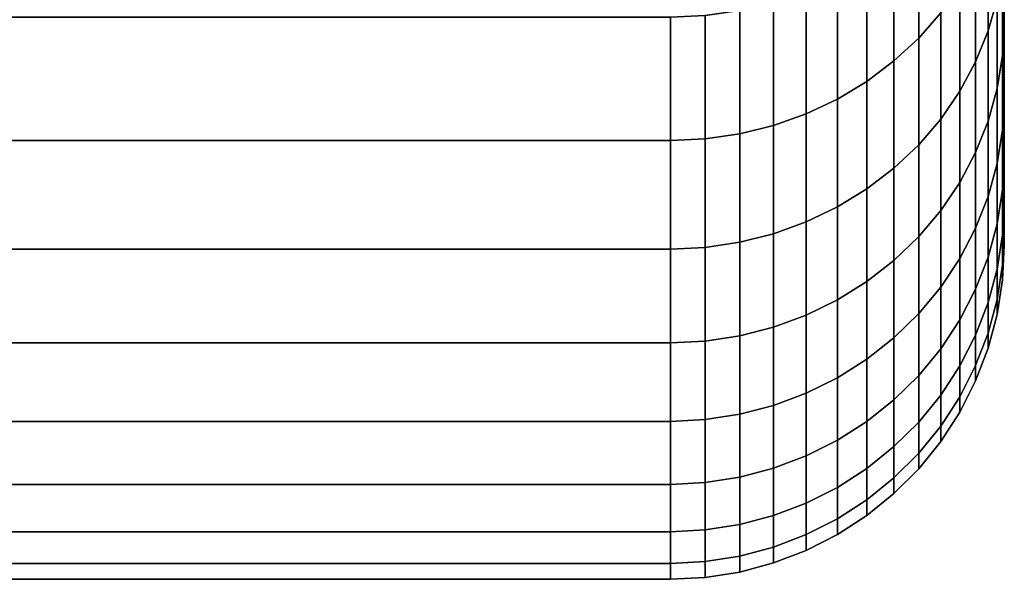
# Model space of a CAD drawing. Header units: metres. Extents: x -22 to 95, y -240 to 22.
# Tile 167 of 180: x 91.11 to 94.65, y -21.49 to -19.48. Entities that reach past the tile are written whole.
import ezdxf

# ---------------------------------------------------------------- set-up
doc = ezdxf.new("R2010")
doc.units = ezdxf.units.M
doc.layers.add('solid_10_151_013_XXX', color=7, linetype='CONTINUOUS')

msp = doc.modelspace()

# ---------------------------------------------------------------- linework, layer by layer
at = {"layer": 'solid_10_151_013_XXX'}
for points in [[(94.42141, -19.456999, 91.912994), (94.42141, -19.023849, 92.904121), (94.342361, -19.112404, 92.945572), (94.342361, -19.547569, 91.949829)], [(94.42141, -19.023849, 75.095879), (94.42141, -19.456999, 76.087006), (94.342361, -19.547569, 76.050171), (94.342361, -19.112404, 75.054428)], [(94.624092, -19.407383, 90.750893), (94.624092, -19.034122, 91.741013), (94.591698, -19.146658, 91.786781), (94.591698, -19.522125, 90.79081)], [(94.624092, -19.034122, 76.258987), (94.624092, -19.407383, 77.249107), (94.591698, -19.522125, 77.20919), (94.591698, -19.146658, 76.213219)], [(94.342361, -19.547569, 91.949829), (94.342361, -19.112404, 92.945572), (94.253517, -19.19298, 92.983284), (94.253517, -19.62998, 91.983345)], [(94.342361, -19.112404, 75.054428), (94.342361, -19.547569, 76.050171), (94.253517, -19.62998, 76.016655), (94.253517, -19.19298, 75.016716)], [(94.591698, -19.522125, 90.79081), (94.591698, -19.146658, 91.786781), (94.546768, -19.255436, 91.831017), (94.546768, -19.633038, 90.829391)], [(94.591698, -19.146658, 76.213219), (94.591698, -19.522125, 77.20919), (94.546768, -19.633038, 77.170609), (94.546768, -19.255436, 76.168983)], [(94.643593, -19.609919, 89.70816), (94.650002, -19.490517, 89.675362), (94.650002, -19.172403, 90.671501), (94.643593, -19.290068, 90.710091)], [(94.643593, -19.609919, 78.29184), (94.643593, -19.290068, 77.289909), (94.650002, -19.172405, 77.328506), (94.650002, -19.490519, 78.324646)], [(94.650002, -19.172403, 90.671501), (94.650002, -19.490517, 89.675362), (94.650002, -19.172405, 77.328506)], [(94.650002, -19.490517, 89.675362), (94.650002, -19.490519, 78.324646), (94.650002, -19.172405, 77.328506)], [(94.253517, -19.62998, 91.983345), (94.253517, -19.19298, 92.983284), (94.155853, -19.264696, 93.016853), (94.155853, -19.703329, 92.013176)], [(94.253517, -19.19298, 75.016716), (94.253517, -19.62998, 76.016655), (94.155853, -19.703329, 75.986824), (94.155853, -19.264696, 74.983147)], [(94.155853, -19.703329, 92.013176), (94.155853, -19.264696, 93.016853), (94.050438, -19.326761, 93.045898), (94.050438, -19.766808, 92.038986)], [(94.155853, -19.264696, 74.983147), (94.155853, -19.703329, 75.986824), (94.050438, -19.766808, 75.961014), (94.050438, -19.326761, 74.954102)], [(94.546768, -19.633038, 90.829391), (94.546768, -19.255436, 91.831017), (94.489792, -19.359262, 91.873245), (94.489792, -19.738899, 90.866211)], [(94.546768, -19.255436, 76.168983), (94.546768, -19.633038, 77.170609), (94.489792, -19.738899, 77.133789), (94.489792, -19.359262, 76.126755)], [(94.643593, -19.609919, 89.70816), (94.643593, -19.290068, 90.710091), (94.624092, -19.407383, 90.750893), (94.624092, -19.729177, 89.742874)], [(94.643593, -19.290068, 77.289909), (94.643593, -19.609919, 78.29184), (94.624092, -19.729177, 78.257126), (94.624092, -19.407383, 77.249107)], [(94.050438, -19.766808, 92.038986), (94.050438, -19.326761, 93.045898), (93.938431, -19.378498, 93.070114), (93.938431, -19.819721, 92.060509)], [(94.050438, -19.326761, 74.954102), (94.050438, -19.766808, 75.961014), (93.938431, -19.819721, 75.939491), (93.938431, -19.378498, 74.929886)], [(93.938431, -19.819721, 92.060509), (93.938431, -19.378498, 93.070114), (93.82106, -19.419334, 93.089226), (93.82106, -19.861488, 92.077492)], [(93.938431, -19.378498, 74.929886), (93.938431, -19.819721, 75.939491), (93.82106, -19.861488, 75.922508), (93.82106, -19.419334, 74.910774)], [(94.489792, -19.738899, 90.866211), (94.489792, -19.359262, 91.873245), (94.42141, -19.456999, 91.912994), (94.42141, -19.838551, 90.900879)], [(94.489792, -19.359262, 76.126755), (94.489792, -19.738899, 77.133789), (94.42141, -19.838551, 77.099121), (94.42141, -19.456999, 76.087006)], [(93.82106, -19.861488, 92.077492), (93.82106, -19.419334, 93.089226), (93.699615, -19.448824, 93.103035), (93.699615, -19.891651, 92.08976)], [(93.82106, -19.419334, 74.910774), (93.82106, -19.861488, 75.922508), (93.699615, -19.891651, 75.91024), (93.699615, -19.448824, 74.896965)], [(94.624092, -19.729177, 89.742874), (94.624092, -19.407383, 90.750893), (94.591698, -19.522125, 90.79081), (94.591698, -19.845823, 89.776833)], [(94.624092, -19.407383, 77.249107), (94.624092, -19.729177, 78.257126), (94.591698, -19.845823, 78.223167), (94.591698, -19.522125, 77.20919)], [(93.699615, -19.891651, 92.08976), (93.699615, -19.448824, 93.103035), (93.575432, -19.466644, 93.111374), (93.575432, -19.909876, 92.097176)], [(93.699615, -19.448824, 74.896965), (93.699615, -19.891651, 75.91024), (93.575432, -19.909876, 75.902824), (93.575432, -19.466644, 74.888626)], [(94.42141, -19.838551, 90.900879), (94.42141, -19.456999, 91.912994), (94.342361, -19.547569, 91.949829), (94.342361, -19.930897, 90.932999)], [(94.42141, -19.456999, 76.087006), (94.42141, -19.838551, 77.099121), (94.342361, -19.930897, 77.067001), (94.342361, -19.547569, 76.050171)], [(93.449997, -19.472599, 74.885841), (93.449997, -19.915966, 75.900352), (38.150002, -19.915966, 75.900352), (38.150002, -19.472599, 74.885841)], [(93.449997, -19.915966, 92.099648), (93.449997, -19.472599, 93.114159), (38.150002, -19.472599, 93.114159), (38.150002, -19.915966, 92.099648)], [(93.575432, -19.909876, 92.097176), (93.575432, -19.466644, 93.111374), (93.449997, -19.472599, 93.114159), (93.449997, -19.915966, 92.099648)], [(93.575432, -19.466644, 74.888626), (93.575432, -19.909876, 75.902824), (93.449997, -19.915966, 75.900352), (93.449997, -19.472599, 74.885841)], [(94.643593, -19.877766, 88.691101), (94.650002, -19.756905, 88.664192), (94.650002, -19.490517, 89.675362), (94.643593, -19.609919, 89.70816)], [(94.643593, -19.877766, 79.308899), (94.643593, -19.609919, 78.29184), (94.650002, -19.490519, 78.324646), (94.650002, -19.756907, 79.335815)], [(94.650002, -19.490517, 89.675362), (94.650002, -19.756905, 88.664192), (94.650002, -19.490519, 78.324646)], [(94.650002, -19.756905, 88.664192), (94.650002, -19.756907, 79.335815), (94.650002, -19.490519, 78.324646)], [(94.591698, -19.845823, 89.776833), (94.591698, -19.522125, 90.79081), (94.546768, -19.633038, 90.829391), (94.546768, -19.958574, 89.809647)], [(94.591698, -19.522125, 77.20919), (94.591698, -19.845823, 78.223167), (94.546768, -19.958574, 78.190353), (94.546768, -19.633038, 77.170609)], [(94.342361, -19.930897, 90.932999), (94.342361, -19.547569, 91.949829), (94.253517, -19.62998, 91.983345), (94.253517, -20.014925, 90.962227)], [(94.342361, -19.547569, 76.050171), (94.342361, -19.930897, 77.067001), (94.253517, -20.014925, 77.037773), (94.253517, -19.62998, 76.016655)], [(94.253517, -20.014925, 90.962227), (94.253517, -19.62998, 91.983345), (94.155853, -19.703329, 92.013176), (94.155853, -20.089712, 90.988243)], [(94.253517, -19.62998, 76.016655), (94.253517, -20.014925, 77.037773), (94.155853, -20.089712, 77.011757), (94.155853, -19.703329, 75.986824)], [(94.546768, -19.958574, 89.809647), (94.546768, -19.633038, 90.829391), (94.489792, -19.738899, 90.866211), (94.489792, -20.066193, 89.840973)], [(94.546768, -19.633038, 77.170609), (94.546768, -19.958574, 78.190353), (94.489792, -20.066193, 78.159027), (94.489792, -19.738899, 77.133789)], [(94.643593, -19.877766, 88.691101), (94.643593, -19.609919, 89.70816), (94.624092, -19.729177, 89.742874), (94.624092, -19.998655, 88.719627)], [(94.643593, -19.609919, 78.29184), (94.643593, -19.877766, 79.308899), (94.624092, -19.998655, 79.280373), (94.624092, -19.729177, 78.257126)], [(94.155853, -20.089712, 90.988243), (94.155853, -19.703329, 92.013176), (94.050438, -19.766808, 92.038986), (94.050438, -20.154436, 91.010757)], [(94.155853, -19.703329, 75.986824), (94.155853, -20.089712, 77.011757), (94.050438, -20.154436, 76.989243), (94.050438, -19.766808, 75.961014)], [(94.489792, -20.066193, 89.840973), (94.489792, -19.738899, 90.866211), (94.42141, -19.838551, 90.900879), (94.42141, -20.167496, 89.870461)], [(94.489792, -19.738899, 77.133789), (94.489792, -20.066193, 78.159027), (94.42141, -20.167496, 78.129539), (94.42141, -19.838551, 77.099121)], [(94.624092, -19.998655, 88.719627), (94.624092, -19.729177, 89.742874), (94.591698, -19.845823, 89.776833), (94.591698, -20.116894, 88.747536)], [(94.624092, -19.729177, 78.257126), (94.624092, -19.998655, 79.280373), (94.591698, -20.116894, 79.252464), (94.591698, -19.845823, 78.223167)], [(94.050438, -20.154436, 91.010757), (94.050438, -19.766808, 92.038986), (93.938431, -19.819721, 92.060509), (93.938431, -20.208387, 91.029526)], [(94.050438, -19.766808, 75.961014), (94.050438, -20.154436, 76.989243), (93.938431, -20.208387, 76.970474), (93.938431, -19.819721, 75.939491)], [(94.643593, -20.092901, 87.661598), (94.650002, -19.970877, 87.64061), (94.650002, -19.756905, 88.664192), (94.643593, -19.877766, 88.691101)], [(94.643593, -20.092901, 80.338402), (94.643593, -19.877766, 79.308899), (94.650002, -19.756907, 79.335815), (94.650002, -19.970879, 80.359398)], [(94.650002, -19.756905, 88.664192), (94.650002, -19.970877, 87.64061), (94.650002, -19.756907, 79.335815)], [(94.650002, -19.970877, 87.64061), (94.650002, -19.970879, 80.359398), (94.650002, -19.756907, 79.335815)], [(93.938431, -20.208387, 91.029526), (93.938431, -19.819721, 92.060509), (93.82106, -19.861488, 92.077492), (93.82106, -20.250973, 91.044342)], [(93.938431, -19.819721, 75.939491), (93.938431, -20.208387, 76.970474), (93.82106, -20.250973, 76.955658), (93.82106, -19.861488, 75.922508)], [(94.42141, -20.167496, 89.870461), (94.42141, -19.838551, 90.900879), (94.342361, -19.930897, 90.932999), (94.342361, -20.261374, 89.897789)], [(94.42141, -19.838551, 77.099121), (94.42141, -20.167496, 78.129539), (94.342361, -20.261374, 78.102211), (94.342361, -19.930897, 77.067001)], [(94.591698, -20.116894, 88.747536), (94.591698, -19.845823, 89.776833), (94.546768, -19.958574, 89.809647), (94.546768, -20.231184, 88.774506)], [(94.591698, -19.845823, 78.223167), (94.591698, -20.116894, 79.252464), (94.546768, -20.231184, 79.225494), (94.546768, -19.958574, 78.190353)], [(93.82106, -20.250973, 91.044342), (93.82106, -19.861488, 92.077492), (93.699615, -19.891651, 92.08976), (93.699615, -20.281727, 91.055038)], [(93.82106, -19.861488, 75.922508), (93.82106, -20.250973, 76.955658), (93.699615, -20.281727, 76.944962), (93.699615, -19.891651, 75.91024)], [(94.643593, -20.092901, 87.661598), (94.643593, -19.877766, 88.691101), (94.624092, -19.998655, 88.719627), (94.624092, -20.215099, 87.683861)], [(94.643593, -19.877766, 79.308899), (94.643593, -20.092901, 80.338402), (94.624092, -20.215099, 80.316139), (94.624092, -19.998655, 79.280373)], [(93.449997, -19.915966, 75.900352), (93.449997, -20.306519, 76.93634), (38.150002, -20.306519, 76.93634), (38.150002, -19.915966, 75.900352)], [(93.449997, -20.306519, 91.06366), (93.449997, -19.915966, 92.099648), (38.150002, -19.915966, 92.099648), (38.150002, -20.306519, 91.06366)], [(93.575432, -20.30031, 91.061501), (93.575432, -19.909876, 92.097176), (93.449997, -19.915966, 92.099648), (93.449997, -20.306519, 91.06366)], [(93.575432, -19.909876, 75.902824), (93.575432, -20.30031, 76.938499), (93.449997, -20.306519, 76.93634), (93.449997, -19.915966, 75.900352)], [(93.699615, -20.281727, 91.055038), (93.699615, -19.891651, 92.08976), (93.575432, -19.909876, 92.097176), (93.575432, -20.30031, 91.061501)], [(93.699615, -19.891651, 75.91024), (93.699615, -20.281727, 76.944962), (93.575432, -20.30031, 76.938499), (93.575432, -19.909876, 75.902824)], [(94.342361, -20.261374, 89.897789), (94.342361, -19.930897, 90.932999), (94.253517, -20.014925, 90.962227), (94.253517, -20.346794, 89.922653)], [(94.342361, -19.930897, 77.067001), (94.342361, -20.261374, 78.102211), (94.253517, -20.346794, 78.077347), (94.253517, -20.014925, 77.037773)], [(94.546768, -20.231184, 88.774506), (94.546768, -19.958574, 89.809647), (94.489792, -20.066193, 89.840973), (94.489792, -20.340271, 88.800247)], [(94.546768, -19.958574, 78.190353), (94.546768, -20.231184, 79.225494), (94.489792, -20.340271, 79.199753), (94.489792, -20.066193, 78.159027)], [(94.643593, -20.254755, 86.622383), (94.650002, -20.131859, 86.607338), (94.650002, -19.970877, 87.64061), (94.643593, -20.092901, 87.661598)], [(94.643593, -20.254755, 81.377617), (94.643593, -20.092901, 80.338402), (94.650002, -19.970879, 80.359398), (94.650002, -20.131859, 81.39267)], [(94.650002, -19.970877, 87.64061), (94.650002, -20.131859, 86.607338), (94.650002, -19.970879, 80.359398)], [(94.650002, -20.131859, 86.607338), (94.650002, -20.131859, 81.39267), (94.650002, -19.970879, 80.359398)], [(94.253517, -20.346794, 89.922653), (94.253517, -20.014925, 90.962227), (94.155853, -20.089712, 90.988243), (94.155853, -20.422821, 89.944786)], [(94.253517, -20.014925, 77.037773), (94.253517, -20.346794, 78.077347), (94.155853, -20.422821, 78.055214), (94.155853, -20.089712, 77.011757)], [(94.624092, -20.215099, 87.683861), (94.624092, -19.998655, 88.719627), (94.591698, -20.116894, 88.747536), (94.591698, -20.334618, 87.705643)], [(94.624092, -19.998655, 79.280373), (94.624092, -20.215099, 80.316139), (94.591698, -20.334618, 80.294357), (94.591698, -20.116894, 79.252464)], [(94.155853, -20.422821, 89.944786), (94.155853, -20.089712, 90.988243), (94.050438, -20.154436, 91.010757), (94.050438, -20.488619, 89.963936)], [(94.155853, -20.089712, 77.011757), (94.155853, -20.422821, 78.055214), (94.050438, -20.488619, 78.036064), (94.050438, -20.154436, 76.989243)], [(94.489792, -20.340271, 88.800247), (94.489792, -20.066193, 89.840973), (94.42141, -20.167496, 89.870461), (94.42141, -20.442959, 88.824486)], [(94.489792, -20.066193, 78.159027), (94.489792, -20.340271, 79.199753), (94.42141, -20.442959, 79.175514), (94.42141, -20.167496, 78.129539)], [(94.643593, -20.254755, 86.622383), (94.643593, -20.092901, 87.661598), (94.624092, -20.215099, 87.683861), (94.624092, -20.377935, 86.638329)], [(94.643593, -20.092901, 80.338402), (94.643593, -20.254755, 81.377617), (94.624092, -20.377935, 81.361671), (94.624092, -20.215099, 80.316139)], [(94.591698, -20.334618, 87.705643), (94.591698, -20.116894, 88.747536), (94.546768, -20.231184, 88.774506), (94.546768, -20.450146, 87.7267)], [(94.591698, -20.116894, 79.252464), (94.591698, -20.334618, 80.294357), (94.546768, -20.450146, 80.2733), (94.546768, -20.231184, 79.225494)], [(94.643593, -20.362896, 82.423782), (94.643593, -20.254755, 81.377617), (94.650002, -20.131859, 81.39267), (94.650002, -20.239416, 82.432854)], [(94.643593, -20.362896, 85.576218), (94.650002, -20.239416, 85.567154), (94.650002, -20.131859, 86.607338), (94.643593, -20.254755, 86.622383)], [(94.650002, -20.239416, 85.567154), (94.650002, -20.239416, 82.432854), (94.650002, -20.131859, 81.39267)], [(94.650002, -20.131859, 86.607338), (94.650002, -20.239416, 85.567154), (94.650002, -20.131859, 81.39267)], [(94.050438, -20.488619, 89.963936), (94.050438, -20.154436, 91.010757), (93.938431, -20.208387, 91.029526), (93.938431, -20.543465, 89.979904)], [(94.050438, -20.154436, 76.989243), (94.050438, -20.488619, 78.036064), (93.938431, -20.543465, 78.020096), (93.938431, -20.208387, 76.970474)], [(94.42141, -20.442959, 88.824486), (94.42141, -20.167496, 89.870461), (94.342361, -20.261374, 89.897789), (94.342361, -20.53812, 88.846939)], [(94.42141, -20.167496, 78.129539), (94.42141, -20.442959, 79.175514), (94.342361, -20.53812, 79.153061), (94.342361, -20.261374, 78.102211)], [(93.938431, -20.543465, 89.979904), (93.938431, -20.208387, 91.029526), (93.82106, -20.250973, 91.044342), (93.82106, -20.586756, 89.992508)], [(93.938431, -20.208387, 76.970474), (93.938431, -20.543465, 78.020096), (93.82106, -20.586756, 78.007492), (93.82106, -20.250973, 76.955658)], [(94.546768, -20.450146, 87.7267), (94.546768, -20.231184, 88.774506), (94.489792, -20.340271, 88.800247), (94.489792, -20.560413, 87.746796)], [(94.546768, -20.231184, 79.225494), (94.546768, -20.450146, 80.2733), (94.489792, -20.560413, 80.253204), (94.489792, -20.340271, 79.199753)], [(94.624092, -20.377935, 86.638329), (94.624092, -20.215099, 87.683861), (94.591698, -20.334618, 87.705643), (94.591698, -20.498417, 86.653931)], [(94.624092, -20.215099, 80.316139), (94.624092, -20.377935, 81.361671), (94.591698, -20.498417, 81.346069), (94.591698, -20.334618, 80.294357)], [(94.643593, -20.417038, 83.474129), (94.650002, -20.293266, 83.477165), (94.650002, -20.239416, 82.432854), (94.650002, -20.293266, 84.522835)], [(94.643593, -20.417038, 83.474129), (94.643593, -20.362896, 82.423782), (94.650002, -20.239416, 82.432854), (94.650002, -20.293266, 83.477165)], [(94.643593, -20.417038, 84.525871), (94.650002, -20.293266, 84.522835), (94.650002, -20.239416, 85.567154), (94.643593, -20.362896, 85.576218)], [(94.650002, -20.239416, 85.567154), (94.650002, -20.293266, 84.522835), (94.650002, -20.239416, 82.432854)], [(93.82106, -20.586756, 89.992508), (93.82106, -20.250973, 91.044342), (93.699615, -20.281727, 91.055038), (93.699615, -20.618019, 90.001602)], [(93.82106, -20.250973, 76.955658), (93.82106, -20.586756, 78.007492), (93.699615, -20.618019, 77.998398), (93.699615, -20.281727, 76.944962)], [(94.342361, -20.53812, 88.846939), (94.342361, -20.261374, 89.897789), (94.253517, -20.346794, 89.922653), (94.253517, -20.624708, 88.867378)], [(94.342361, -20.261374, 78.102211), (94.342361, -20.53812, 79.153061), (94.253517, -20.624708, 79.132622), (94.253517, -20.346794, 78.077347)], [(94.643593, -20.362896, 85.576218), (94.643593, -20.254755, 86.622383), (94.624092, -20.377935, 86.638329), (94.624092, -20.486734, 85.5858)], [(94.643593, -20.254755, 81.377617), (94.643593, -20.362896, 82.423782), (94.624092, -20.486734, 82.4142), (94.624092, -20.377935, 81.361671)], [(93.449997, -20.306519, 76.93634), (93.449997, -20.643223, 77.991058), (38.150002, -20.643223, 77.991058), (38.150002, -20.306519, 76.93634)], [(93.449997, -20.643223, 90.008942), (93.449997, -20.306519, 91.06366), (38.150002, -20.306519, 91.06366), (38.150002, -20.643223, 90.008942)], [(93.575432, -20.636911, 90.007103), (93.575432, -20.30031, 91.061501), (93.449997, -20.306519, 91.06366), (93.449997, -20.643223, 90.008942)], [(93.575432, -20.30031, 76.938499), (93.575432, -20.636911, 77.992897), (93.449997, -20.643223, 77.991058), (93.449997, -20.306519, 76.93634)], [(93.699615, -20.618019, 90.001602), (93.699615, -20.281727, 91.055038), (93.575432, -20.30031, 91.061501), (93.575432, -20.636911, 90.007103)], [(93.699615, -20.281727, 76.944962), (93.699615, -20.618019, 77.998398), (93.575432, -20.636911, 77.992897), (93.575432, -20.30031, 76.938499)], [(94.643593, -20.417038, 83.474129), (94.650002, -20.293266, 84.522835), (94.643593, -20.417038, 84.525871)], [(94.253517, -20.624708, 88.867378), (94.253517, -20.346794, 89.922653), (94.155853, -20.422821, 89.944786), (94.155853, -20.701773, 88.885559)], [(94.253517, -20.346794, 78.077347), (94.253517, -20.624708, 79.132622), (94.155853, -20.701773, 79.114441), (94.155853, -20.422821, 78.055214)], [(94.489792, -20.560413, 87.746796), (94.489792, -20.340271, 88.800247), (94.42141, -20.442959, 88.824486), (94.42141, -20.664213, 87.765709)], [(94.489792, -20.340271, 79.199753), (94.489792, -20.560413, 80.253204), (94.42141, -20.664213, 80.234291), (94.42141, -20.442959, 79.175514)], [(94.591698, -20.498417, 86.653931), (94.591698, -20.334618, 87.705643), (94.546768, -20.450146, 87.7267), (94.546768, -20.614876, 86.669006)], [(94.591698, -20.334618, 80.294357), (94.591698, -20.498417, 81.346069), (94.546768, -20.614876, 81.330994), (94.546768, -20.450146, 80.2733)], [(94.624092, -20.486734, 85.5858), (94.624092, -20.377935, 86.638329), (94.591698, -20.498417, 86.653931), (94.591698, -20.607859, 85.595177)], [(94.624092, -20.377935, 81.361671), (94.624092, -20.486734, 82.4142), (94.591698, -20.607859, 82.404823), (94.591698, -20.498417, 81.346069)], [(94.643593, -20.417038, 84.525871), (94.643593, -20.362896, 85.576218), (94.624092, -20.486734, 85.5858), (94.624092, -20.541206, 84.529068)], [(94.643593, -20.362896, 82.423782), (94.643593, -20.417038, 83.474129), (94.624092, -20.541206, 83.470932), (94.624092, -20.486734, 82.4142)], [(94.643593, -20.417038, 83.474129), (94.643593, -20.417038, 84.525871), (94.624092, -20.541206, 84.529068), (94.624092, -20.541206, 83.470932)], [(94.155853, -20.701773, 88.885559), (94.155853, -20.422821, 89.944786), (94.050438, -20.488619, 89.963936), (94.050438, -20.768469, 88.901299)], [(94.155853, -20.422821, 78.055214), (94.155853, -20.701773, 79.114441), (94.050438, -20.768469, 79.098701), (94.050438, -20.488619, 78.036064)], [(94.42141, -20.664213, 87.765709), (94.42141, -20.442959, 88.824486), (94.342361, -20.53812, 88.846939), (94.342361, -20.760403, 87.783234)], [(94.42141, -20.442959, 79.175514), (94.42141, -20.664213, 80.234291), (94.342361, -20.760403, 80.216766), (94.342361, -20.53812, 79.153061)], [(94.546768, -20.614876, 86.669006), (94.546768, -20.450146, 87.7267), (94.489792, -20.560413, 87.746796), (94.489792, -20.726032, 86.683403)], [(94.546768, -20.450146, 80.2733), (94.546768, -20.614876, 81.330994), (94.489792, -20.726032, 81.316597), (94.489792, -20.560413, 80.253204)], [(94.050438, -20.768469, 88.901299), (94.050438, -20.488619, 89.963936), (93.938431, -20.543465, 89.979904), (93.938431, -20.824062, 88.914421)], [(94.050438, -20.488619, 78.036064), (94.050438, -20.768469, 79.098701), (93.938431, -20.824062, 79.085579), (93.938431, -20.543465, 78.020096)], [(94.624092, -20.541206, 84.529068), (94.624092, -20.486734, 85.5858), (94.591698, -20.607859, 85.595177), (94.591698, -20.662653, 84.532196)], [(94.624092, -20.486734, 82.4142), (94.624092, -20.541206, 83.470932), (94.591698, -20.662653, 83.467804), (94.591698, -20.607859, 82.404823)], [(94.591698, -20.607859, 85.595177), (94.591698, -20.498417, 86.653931), (94.546768, -20.614876, 86.669006), (94.546768, -20.724939, 85.60424)], [(94.591698, -20.498417, 81.346069), (94.591698, -20.607859, 82.404823), (94.546768, -20.724939, 82.39576), (94.546768, -20.614876, 81.330994)], [(93.938431, -20.824062, 88.914421), (93.938431, -20.543465, 89.979904), (93.82106, -20.586756, 89.992508), (93.82106, -20.867947, 88.924782)], [(93.938431, -20.543465, 78.020096), (93.938431, -20.824062, 79.085579), (93.82106, -20.867947, 79.075218), (93.82106, -20.586756, 78.007492)], [(94.342361, -20.760403, 87.783234), (94.342361, -20.53812, 88.846939), (94.253517, -20.624708, 88.867378), (94.253517, -20.847927, 87.799187)], [(94.342361, -20.53812, 79.153061), (94.342361, -20.760403, 80.216766), (94.253517, -20.847927, 80.200813), (94.253517, -20.624708, 79.132622)], [(94.624092, -20.541206, 83.470932), (94.624092, -20.541206, 84.529068), (94.591698, -20.662653, 84.532196), (94.591698, -20.662653, 83.467804)], [(93.82106, -20.867947, 88.924782), (93.82106, -20.586756, 89.992508), (93.699615, -20.618019, 90.001602), (93.699615, -20.899637, 88.932259)], [(93.82106, -20.586756, 78.007492), (93.82106, -20.867947, 79.075218), (93.699615, -20.899637, 79.067741), (93.699615, -20.618019, 77.998398)], [(94.489792, -20.726032, 86.683403), (94.489792, -20.560413, 87.746796), (94.42141, -20.664213, 87.765709), (94.42141, -20.830667, 86.696945)], [(94.489792, -20.560413, 80.253204), (94.489792, -20.726032, 81.316597), (94.42141, -20.830667, 81.303055), (94.42141, -20.664213, 80.234291)], [(93.699615, -20.899637, 88.932259), (93.699615, -20.618019, 90.001602), (93.575432, -20.636911, 90.007103), (93.575432, -20.918787, 88.936775)], [(93.699615, -20.618019, 77.998398), (93.699615, -20.899637, 79.067741), (93.575432, -20.918787, 79.063225), (93.575432, -20.636911, 77.992897)], [(94.253517, -20.847927, 87.799187), (94.253517, -20.624708, 88.867378), (94.155853, -20.701773, 88.885559), (94.155853, -20.925825, 87.813385)], [(94.253517, -20.624708, 79.132622), (94.253517, -20.847927, 80.200813), (94.155853, -20.925825, 80.186615), (94.155853, -20.701773, 79.114441)], [(94.546768, -20.724939, 85.60424), (94.546768, -20.614876, 86.669006), (94.489792, -20.726032, 86.683403), (94.489792, -20.836689, 85.612892)], [(94.546768, -20.614876, 81.330994), (94.546768, -20.724939, 82.39576), (94.489792, -20.836689, 82.387108), (94.489792, -20.726032, 81.316597)], [(94.591698, -20.662653, 84.532196), (94.591698, -20.607859, 85.595177), (94.546768, -20.724939, 85.60424), (94.546768, -20.780045, 84.535217)], [(94.591698, -20.607859, 82.404823), (94.591698, -20.662653, 83.467804), (94.546768, -20.780045, 83.464783), (94.546768, -20.724939, 82.39576)], [(93.449997, -20.643223, 77.991058), (93.449997, -20.925184, 79.061714), (38.150002, -20.925184, 79.061714), (38.150002, -20.643223, 77.991058)], [(93.449997, -20.925184, 88.938286), (93.449997, -20.643223, 90.008942), (38.150002, -20.643223, 90.008942), (38.150002, -20.925184, 88.938286)], [(93.575432, -20.918787, 88.936775), (93.575432, -20.636911, 90.007103), (93.449997, -20.643223, 90.008942), (93.449997, -20.925184, 88.938286)], [(93.575432, -20.636911, 77.992897), (93.575432, -20.918787, 79.063225), (93.449997, -20.925184, 79.061714), (93.449997, -20.643223, 77.991058)], [(94.42141, -20.830667, 86.696945), (94.42141, -20.664213, 87.765709), (94.342361, -20.760403, 87.783234), (94.342361, -20.927631, 86.709503)], [(94.42141, -20.664213, 80.234291), (94.42141, -20.830667, 81.303055), (94.342361, -20.927631, 81.290497), (94.342361, -20.760403, 80.216766)], [(94.591698, -20.662653, 83.467804), (94.591698, -20.662653, 84.532196), (94.546768, -20.780045, 84.535217), (94.546768, -20.780045, 83.464783)], [(94.155853, -20.925825, 87.813385), (94.155853, -20.701773, 88.885559), (94.050438, -20.768469, 88.901299), (94.050438, -20.993244, 87.825668)], [(94.155853, -20.701773, 79.114441), (94.155853, -20.925825, 80.186615), (94.050438, -20.993244, 80.174332), (94.050438, -20.768469, 79.098701)], [(94.489792, -20.836689, 85.612892), (94.489792, -20.726032, 86.683403), (94.42141, -20.830667, 86.696945), (94.42141, -20.941883, 85.621033)], [(94.489792, -20.726032, 81.316597), (94.489792, -20.836689, 82.387108), (94.42141, -20.941883, 82.378967), (94.42141, -20.830667, 81.303055)], [(94.546768, -20.780045, 84.535217), (94.546768, -20.724939, 85.60424), (94.489792, -20.836689, 85.612892), (94.489792, -20.892092, 84.538109)], [(94.546768, -20.724939, 82.39576), (94.546768, -20.780045, 83.464783), (94.489792, -20.892092, 83.461891), (94.489792, -20.836689, 82.387108)], [(94.050438, -20.993244, 87.825668), (94.050438, -20.768469, 88.901299), (93.938431, -20.824062, 88.914421), (93.938431, -21.04944, 87.835907)], [(94.050438, -20.768469, 79.098701), (94.050438, -20.993244, 80.174332), (93.938431, -21.04944, 80.164093), (93.938431, -20.824062, 79.085579)], [(94.342361, -20.927631, 86.709503), (94.342361, -20.760403, 87.783234), (94.253517, -20.847927, 87.799187), (94.253517, -21.015862, 86.720924)], [(94.342361, -20.760403, 80.216766), (94.342361, -20.927631, 81.290497), (94.253517, -21.015862, 81.279076), (94.253517, -20.847927, 80.200813)], [(94.546768, -20.780045, 83.464783), (94.546768, -20.780045, 84.535217), (94.489792, -20.892092, 84.538109), (94.489792, -20.892092, 83.461891)], [(93.938431, -21.04944, 87.835907), (93.938431, -20.824062, 88.914421), (93.82106, -20.867947, 88.924782), (93.82106, -21.0938, 87.843994)], [(93.938431, -20.824062, 79.085579), (93.938431, -21.04944, 80.164093), (93.82106, -21.0938, 80.156006), (93.82106, -20.867947, 79.075218)], [(94.42141, -20.941883, 85.621033), (94.42141, -20.830667, 86.696945), (94.342361, -20.927631, 86.709503), (94.342361, -21.039366, 85.628578)], [(94.42141, -20.830667, 81.303055), (94.42141, -20.941883, 82.378967), (94.342361, -21.039366, 82.371422), (94.342361, -20.927631, 81.290497)], [(94.489792, -20.892092, 84.538109), (94.489792, -20.836689, 85.612892), (94.42141, -20.941883, 85.621033), (94.42141, -20.997564, 84.540825)], [(94.489792, -20.836689, 82.387108), (94.489792, -20.892092, 83.461891), (94.42141, -20.997564, 83.459175), (94.42141, -20.941883, 82.378967)], [(93.82106, -21.0938, 87.843994), (93.82106, -20.867947, 88.924782), (93.699615, -20.899637, 88.932259), (93.699615, -21.125832, 87.849831)], [(93.82106, -20.867947, 79.075218), (93.82106, -21.0938, 80.156006), (93.699615, -21.125832, 80.150169), (93.699615, -20.899637, 79.067741)], [(94.253517, -21.015862, 86.720924), (94.253517, -20.847927, 87.799187), (94.155853, -20.925825, 87.813385), (94.155853, -21.094389, 86.731094)], [(94.253517, -20.847927, 80.200813), (94.253517, -21.015862, 81.279076), (94.155853, -21.094389, 81.268906), (94.155853, -20.925825, 80.186615)], [(93.699615, -21.125832, 87.849831), (93.699615, -20.899637, 88.932259), (93.575432, -20.918787, 88.936775), (93.575432, -21.145189, 87.853355)], [(93.699615, -20.899637, 79.067741), (93.699615, -21.125832, 80.150169), (93.575432, -21.145189, 80.146645), (93.575432, -20.918787, 79.063225)], [(94.489792, -20.892092, 83.461891), (94.489792, -20.892092, 84.538109), (94.42141, -20.997564, 84.540825), (94.42141, -20.997564, 83.459175)], [(93.449997, -20.925184, 79.061714), (93.449997, -21.151657, 80.145462), (38.150002, -21.151655, 80.145462), (38.150002, -20.925184, 79.061714)], [(93.449997, -21.151657, 87.854538), (93.449997, -20.925184, 88.938286), (38.150002, -20.925184, 88.938286), (38.150002, -21.151655, 87.854538)], [(93.575432, -21.145189, 87.853355), (93.575432, -20.918787, 88.936775), (93.449997, -20.925184, 88.938286), (93.449997, -21.151657, 87.854538)], [(93.575432, -20.918787, 79.063225), (93.575432, -21.145189, 80.146645), (93.449997, -21.151657, 80.145462), (93.449997, -20.925184, 79.061714)], [(94.155853, -21.094389, 86.731094), (94.155853, -20.925825, 87.813385), (94.050438, -20.993244, 87.825668), (94.050438, -21.16235, 86.739891)], [(94.155853, -20.925825, 80.186615), (94.155853, -21.094389, 81.268906), (94.050438, -21.16235, 81.260109), (94.050438, -20.993244, 80.174332)], [(94.342361, -21.039366, 85.628578), (94.342361, -20.927631, 86.709503), (94.253517, -21.015862, 86.720924), (94.253517, -21.128067, 85.635445)], [(94.342361, -20.927631, 81.290497), (94.342361, -21.039366, 82.371422), (94.253517, -21.128067, 82.364555), (94.253517, -21.015862, 81.279076)], [(94.42141, -20.997564, 84.540825), (94.42141, -20.941883, 85.621033), (94.342361, -21.039366, 85.628578), (94.342361, -21.095306, 84.543343)], [(94.42141, -20.941883, 82.378967), (94.42141, -20.997564, 83.459175), (94.342361, -21.095306, 83.456657), (94.342361, -21.039366, 82.371422)], [(94.050438, -21.16235, 86.739891), (94.050438, -20.993244, 87.825668), (93.938431, -21.04944, 87.835907), (93.938431, -21.218998, 86.747223)], [(94.050438, -20.993244, 80.174332), (94.050438, -21.16235, 81.260109), (93.938431, -21.218998, 81.252777), (93.938431, -21.04944, 80.164093)], [(94.253517, -21.128067, 85.635445), (94.253517, -21.015862, 86.720924), (94.155853, -21.094389, 86.731094), (94.155853, -21.207012, 85.641556)], [(94.253517, -21.015862, 81.279076), (94.253517, -21.128067, 82.364555), (94.155853, -21.207012, 82.358444), (94.155853, -21.094389, 81.268906)], [(94.42141, -20.997564, 83.459175), (94.42141, -20.997564, 84.540825), (94.342361, -21.095306, 84.543343), (94.342361, -21.095306, 83.456657)], [(93.938431, -21.218998, 86.747223), (93.938431, -21.04944, 87.835907), (93.82106, -21.0938, 87.843994), (93.82106, -21.263714, 86.753014)], [(93.938431, -21.04944, 80.164093), (93.938431, -21.218998, 81.252777), (93.82106, -21.263714, 81.246986), (93.82106, -21.0938, 80.156006)], [(94.342361, -21.095306, 84.543343), (94.342361, -21.039366, 85.628578), (94.253517, -21.128067, 85.635445), (94.253517, -21.184244, 84.545631)], [(94.342361, -21.039366, 82.371422), (94.342361, -21.095306, 83.456657), (94.253517, -21.184244, 83.454369), (94.253517, -21.128067, 82.364555)], [(93.82106, -21.263714, 86.753014), (93.82106, -21.0938, 87.843994), (93.699615, -21.125832, 87.849831), (93.699615, -21.296005, 86.757195)], [(93.82106, -21.0938, 80.156006), (93.82106, -21.263714, 81.246986), (93.699615, -21.296005, 81.242805), (93.699615, -21.125832, 80.150169)], [(94.155853, -21.207012, 85.641556), (94.155853, -21.094389, 86.731094), (94.050438, -21.16235, 86.739891), (94.050438, -21.275335, 85.646843)], [(94.155853, -21.094389, 81.268906), (94.155853, -21.207012, 82.358444), (94.050438, -21.275335, 82.353157), (94.050438, -21.16235, 81.260109)], [(94.342361, -21.095306, 83.456657), (94.342361, -21.095306, 84.543343), (94.253517, -21.184244, 84.545631), (94.253517, -21.184244, 83.454369)], [(93.449997, -21.151657, 80.145462), (93.449997, -21.322037, 81.239433), (38.150002, -21.322037, 81.239433), (38.150002, -21.151655, 80.145462)], [(93.449997, -21.322037, 86.760567), (93.449997, -21.151657, 87.854538), (38.150002, -21.151655, 87.854538), (38.150002, -21.322037, 86.760567)], [(93.575432, -21.315517, 86.75972), (93.575432, -21.145189, 87.853355), (93.449997, -21.151657, 87.854538), (93.449997, -21.322037, 86.760567)], [(93.575432, -21.145189, 80.146645), (93.575432, -21.315517, 81.24028), (93.449997, -21.322037, 81.239433), (93.449997, -21.151657, 80.145462)], [(93.699615, -21.296005, 86.757195), (93.699615, -21.125832, 87.849831), (93.575432, -21.145189, 87.853355), (93.575432, -21.315517, 86.75972)], [(93.699615, -21.125832, 80.150169), (93.699615, -21.296005, 81.242805), (93.575432, -21.315517, 81.24028), (93.575432, -21.145189, 80.146645)], [(94.253517, -21.184244, 84.545631), (94.253517, -21.128067, 85.635445), (94.155853, -21.207012, 85.641556), (94.155853, -21.263399, 84.547668)], [(94.253517, -21.128067, 82.364555), (94.253517, -21.184244, 83.454369), (94.155853, -21.263399, 83.452332), (94.155853, -21.207012, 82.358444)], [(94.050438, -21.275335, 85.646843), (94.050438, -21.16235, 86.739891), (93.938431, -21.218998, 86.747223), (93.938431, -21.332289, 85.651253)], [(94.050438, -21.16235, 81.260109), (94.050438, -21.275335, 82.353157), (93.938431, -21.332289, 82.348747), (93.938431, -21.218998, 81.252777)], [(94.253517, -21.184244, 83.454369), (94.253517, -21.184244, 84.545631), (94.155853, -21.263399, 84.547668), (94.155853, -21.263399, 83.452332)], [(93.938431, -21.332289, 85.651253), (93.938431, -21.218998, 86.747223), (93.82106, -21.263714, 86.753014), (93.82106, -21.377243, 85.654732)], [(93.938431, -21.218998, 81.252777), (93.938431, -21.332289, 82.348747), (93.82106, -21.377243, 82.345268), (93.82106, -21.263714, 81.246986)], [(94.155853, -21.263399, 84.547668), (94.155853, -21.207012, 85.641556), (94.050438, -21.275335, 85.646843), (94.050438, -21.331905, 84.549431)], [(94.155853, -21.207012, 82.358444), (94.155853, -21.263399, 83.452332), (94.050438, -21.331905, 83.450569), (94.050438, -21.275335, 82.353157)], [(93.82106, -21.377243, 85.654732), (93.82106, -21.263714, 86.753014), (93.699615, -21.296005, 86.757195), (93.699615, -21.409706, 85.657249)], [(93.82106, -21.263714, 81.246986), (93.82106, -21.377243, 82.345268), (93.699615, -21.409706, 82.342751), (93.699615, -21.296005, 81.242805)], [(94.155853, -21.263399, 83.452332), (94.155853, -21.263399, 84.547668), (94.050438, -21.331905, 84.549431), (94.050438, -21.331905, 83.450569)], [(93.699615, -21.409706, 85.657249), (93.699615, -21.296005, 86.757195), (93.575432, -21.315517, 86.75972), (93.575432, -21.429323, 85.658768)], [(93.699615, -21.296005, 81.242805), (93.699615, -21.409706, 82.342751), (93.575432, -21.429323, 82.341232), (93.575432, -21.315517, 81.24028)], [(94.050438, -21.331905, 84.549431), (94.050438, -21.275335, 85.646843), (93.938431, -21.332289, 85.651253), (93.938431, -21.389008, 84.550903)], [(94.050438, -21.275335, 82.353157), (94.050438, -21.331905, 83.450569), (93.938431, -21.389008, 83.449097), (93.938431, -21.332289, 82.348747)], [(93.449997, -21.322037, 81.239433), (93.449997, -21.435877, 82.340729), (38.150002, -21.435877, 82.340729), (38.150002, -21.322037, 81.239433)], [(93.449997, -21.435877, 85.659271), (93.449997, -21.322037, 86.760567), (38.150002, -21.322037, 86.760567), (38.150002, -21.435877, 85.659271)], [(93.575432, -21.429323, 85.658768), (93.575432, -21.315517, 86.75972), (93.449997, -21.322037, 86.760567), (93.449997, -21.435877, 85.659271)], [(93.575432, -21.315517, 81.24028), (93.575432, -21.429323, 82.341232), (93.449997, -21.435877, 82.340729), (93.449997, -21.322037, 81.239433)], [(93.938431, -21.389008, 84.550903), (93.938431, -21.332289, 85.651253), (93.82106, -21.377243, 85.654732), (93.82106, -21.434082, 84.552063)], [(93.938431, -21.332289, 82.348747), (93.938431, -21.389008, 83.449097), (93.82106, -21.434082, 83.447937), (93.82106, -21.377243, 82.345268)], [(94.050438, -21.331905, 83.450569), (94.050438, -21.331905, 84.549431), (93.938431, -21.389008, 84.550903), (93.938431, -21.389008, 83.449097)], [(93.82106, -21.434082, 84.552063), (93.82106, -21.377243, 85.654732), (93.699615, -21.409706, 85.657249), (93.699615, -21.466631, 84.552902)], [(93.82106, -21.377243, 82.345268), (93.82106, -21.434082, 83.447937), (93.699615, -21.466631, 83.447098), (93.699615, -21.409706, 82.342751)], [(93.938431, -21.389008, 83.449097), (93.938431, -21.389008, 84.550903), (93.82106, -21.434082, 84.552063), (93.82106, -21.434082, 83.447937)], [(93.449997, -21.435877, 82.340729), (93.449997, -21.492872, 83.446419), (38.150002, -21.492872, 83.446419), (38.150002, -21.435877, 82.340729)], [(93.449997, -21.492872, 84.553581), (93.449997, -21.435877, 85.659271), (38.150002, -21.435877, 85.659271), (38.150002, -21.492872, 84.553581)], [(93.575432, -21.486301, 84.553413), (93.575432, -21.429323, 85.658768), (93.449997, -21.435877, 85.659271), (93.449997, -21.492872, 84.553581)], [(93.575432, -21.429323, 82.341232), (93.575432, -21.486301, 83.446587), (93.449997, -21.492872, 83.446419), (93.449997, -21.435877, 82.340729)], [(93.699615, -21.466631, 84.552902), (93.699615, -21.409706, 85.657249), (93.575432, -21.429323, 85.658768), (93.575432, -21.486301, 84.553413)], [(93.699615, -21.409706, 82.342751), (93.699615, -21.466631, 83.447098), (93.575432, -21.486301, 83.446587), (93.575432, -21.429323, 82.341232)], [(93.82106, -21.434082, 83.447937), (93.82106, -21.434082, 84.552063), (93.699615, -21.466631, 84.552902), (93.699615, -21.466631, 83.447098)], [(93.699615, -21.466631, 83.447098), (93.699615, -21.466631, 84.552902), (93.575432, -21.486301, 84.553413), (93.575432, -21.486301, 83.446587)], [(93.449997, -21.492872, 83.446419), (93.449997, -21.492872, 84.553581), (38.150002, -21.492872, 84.553581), (38.150002, -21.492872, 83.446419)], [(93.575432, -21.486301, 83.446587), (93.575432, -21.486301, 84.553413), (93.449997, -21.492872, 84.553581), (93.449997, -21.492872, 83.446419)]]:
    msp.add_3dface(points, dxfattribs=at)

doc.saveas('drawing.dxf')
